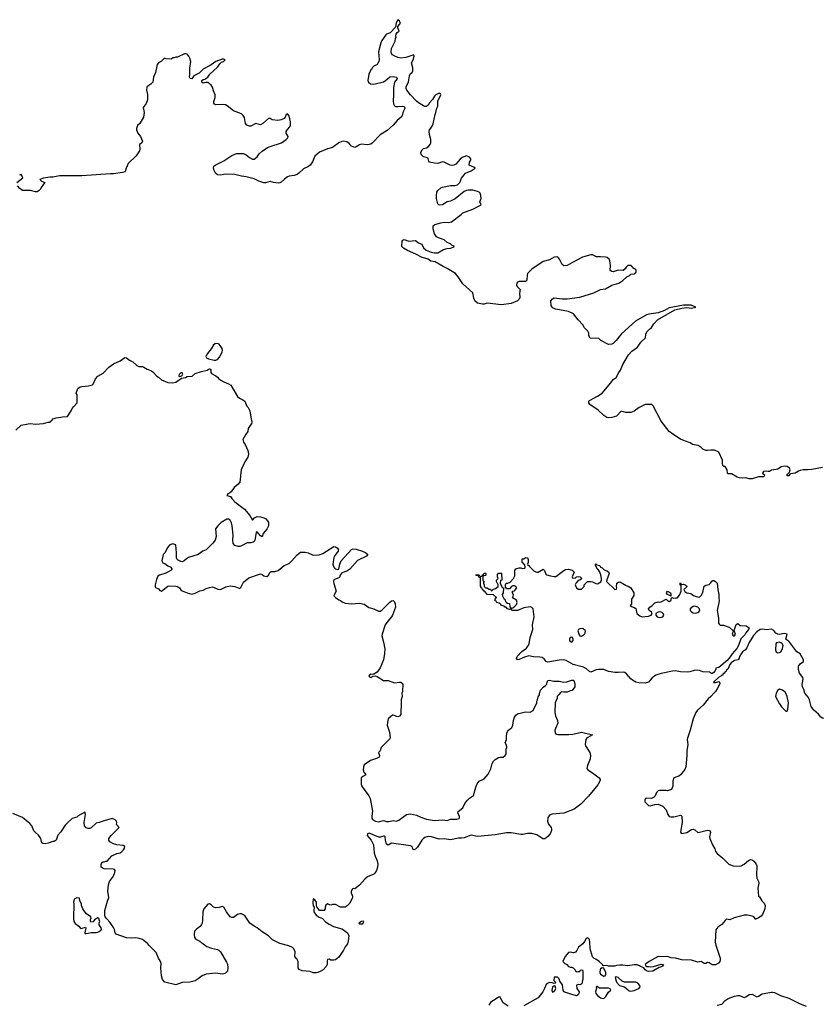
# Model space of a CAD drawing. Header units: inches. Extents: x 1980008 to 2252673, y 74414 to 260562.
# Tile 49 of 228: x 2059893 to 2069873, y 156093 to 168432. Entities that reach past the tile are written whole.
import ezdxf

# ---------------------------------------------------------------- set-up
doc = ezdxf.new("R2010")
doc.units = ezdxf.units.IN
doc.header["$MEASUREMENT"] = 0
for name, color, linetype in [('C0155', 7, 'Continuous'), ('C0156', 7, 'Continuous'), ('C0165', 7, 'Continuous'), ('C0166', 7, 'Continuous')]:
    doc.layers.add(name, color=color, linetype=linetype)

msp = doc.modelspace()

# ---------------------------------------------------------------- linework, layer by layer
at = {"layer": 'C0155', "color": 5, "elevation": 80}
msp.add_lwpolyline([(2060000, 158376), (2059930, 158434), (2059805, 158485)], dxfattribs=at)
at = {"layer": 'C0156', "color": 5, "elevation": 80}
for points in [[(2059858, 166390), (2059931, 166450), (2059921, 166481), (2059910, 166494), (2059890, 166483)], [(2060000, 166291), (2059930, 166291), (2059895, 166315), (2059865, 166350)], [(2059845, 163290), (2059911, 163349), (2060000, 163367)]]:
    msp.add_lwpolyline(points, dxfattribs=at)
at = {"layer": 'C0165', "color": 5}
for points, elevation in [([(2066669, 160000), (2066663, 159997), (2066650, 159974), (2066628, 159950), (2066628, 159930), (2066602, 159870), (2066599, 159750), (2066607, 159707), (2066629, 159649), (2066634, 159614), (2066604, 159550), (2066599, 159530), (2066602, 159490), (2066617, 159477), (2066633, 159473), (2066772, 159472), (2066823, 159477), (2066930, 159503), (2067068, 159470), (2067010, 159437), (2066996, 159424), (2066987, 159410), (2066976, 159350), (2066983, 159330), (2067035, 159250), (2067045, 159210), (2067038, 159170), (2067006, 159086), (2066999, 159050), (2067009, 159030), (2067070, 158992), (2067151, 158931), (2067166, 158910), (2067163, 158890), (2067136, 158844), (2067018, 158702), (2066921, 158599), (2066841, 158539), (2066710, 158487), (2066565, 158475), (2066530, 158462), (2066509, 158430), (2066504, 158390), (2066519, 158350), (2066550, 158308), (2066557, 158290), (2066557, 158270), (2066538, 158230), (2066510, 158195), (2066490, 158177), (2066470, 158167), (2066448, 158168), (2066370, 158215), (2066310, 158235), (2066255, 158235), (2066198, 158222), (2066170, 158221), (2066050, 158243), (2065990, 158242), (2065850, 158215), (2065630, 158195), (2065550, 158211), (2065461, 158179), (2065430, 158174), (2065390, 158176), (2065290, 158156), (2065210, 158167), (2065150, 158161), (2065053, 158193), (2065010, 158195), (2064970, 158183), (2064950, 158171), (2064932, 158150), (2064878, 158062), (2064850, 158037), (2064830, 158028), (2064818, 158038), (2064808, 158070), (2064790, 158079), (2064550, 158114), (2064510, 158088), (2064490, 158100), (2064476, 158150), (2064471, 158191), (2064459, 158199), (2064450, 158201), (2064413, 158187), (2064391, 158189), (2064270, 158237), (2064250, 158230), (2064248, 158208), (2064297, 158150), (2064325, 158090), (2064333, 157990), (2064345, 157950), (2064373, 157890), (2064379, 157850), (2064376, 157810), (2064365, 157770), (2064344, 157736), (2064330, 157724), (2064250, 157691), (2064217, 157663), (2064150, 157587), (2064090, 157541), (2064070, 157546), (2064061, 157539), (2064044, 157510), (2064044, 157490), (2064061, 157450), (2064061, 157430), (2064030, 157362), (2063995, 157325), (2063970, 157312), (2063910, 157312), (2063850, 157342), (2063810, 157342), (2063790, 157334), (2063764, 157344), (2063750, 157354), (2063730, 157334), (2063718, 157310), (2063718, 157290), (2063706, 157270), (2063650, 157267), (2063634, 157294), (2063615, 157315), (2063611, 157331), (2063610, 157372), (2063590, 157402), (2063570, 157414), (2063564, 157364), (2063570, 157328), (2063582, 157310), (2063577, 157270), (2063580, 157250), (2063606, 157210), (2063644, 157184), (2063688, 157170), (2063726, 157126), (2063770, 157098), (2063826, 157070), (2063930, 157038), (2063950, 157028), (2063970, 157008), (2063998, 156990), (2064015, 156950), (2064009, 156890), (2063998, 156850), (2063988, 156832), (2063970, 156814), (2063949, 156770), (2063890, 156685), (2063850, 156651), (2063830, 156644), (2063792, 156648), (2063770, 156657), (2063750, 156656), (2063743, 156637), (2063743, 156590), (2063734, 156566), (2063696, 156524), (2063658, 156502), (2063630, 156492), (2063610, 156486), (2063570, 156488), (2063530, 156503), (2063430, 156512), (2063394, 156530), (2063382, 156550), (2063382, 156630), (2063364, 156664), (2063352, 156672), (2063342, 156690), (2063343, 156750), (2063326, 156786), (2063310, 156803), (2063264, 156824), (2063150, 156855), (2063062, 156902), (2063010, 156951), (2062930, 157003), (2062870, 157051), (2062830, 157071), (2062778, 157110), (2062718, 157198), (2062695, 157215), (2062670, 157226), (2062650, 157228), (2062622, 157218), (2062570, 157181), (2062550, 157179), (2062530, 157191), (2062483, 157250), (2062450, 157312), (2062430, 157319), (2062390, 157304), (2062350, 157302), (2062323, 157310), (2062290, 157341), (2062270, 157351), (2062250, 157347), (2062201, 157290), (2062186, 157250), (2062183, 157150), (2062178, 157110), (2062170, 157091), (2062155, 157070), (2062106, 157034), (2062085, 157010), (2062078, 156970), (2062083, 156930), (2062099, 156910), (2062150, 156886), (2062190, 156850), (2062238, 156818), (2062295, 156795), (2062370, 156780), (2062389, 156770), (2062409, 156750), (2062483, 156623), (2062495, 156595), (2062502, 156550), (2062495, 156510), (2062470, 156484), (2062450, 156474), (2062430, 156471), (2062350, 156482), (2062230, 156472), (2062181, 156450), (2062130, 156411), (2062090, 156388), (2062026, 156370), (2061930, 156366), (2061850, 156336), (2061712, 156370), (2061684, 156404), (2061671, 156450), (2061663, 156550), (2061665, 156605), (2061658, 156630), (2061630, 156672), (2061603, 156743), (2061516, 156830), (2061496, 156856), (2061430, 156903), (2061390, 156917), (2061350, 156925), (2061290, 156921), (2061230, 156927), (2061101, 156970), (2061087, 156990), (2061081, 157030), (2061070, 157056), (2061023, 157123), (2060983, 157163), (2060965, 157190), (2060958, 157210), (2060958, 157270), (2060993, 157387), (2061011, 157430), (2060996, 157510), (2061005, 157590), (2061018, 157630), (2061056, 157684), (2061079, 157730), (2061091, 157771), (2061082, 157782), (2061065, 157785), (2060950, 157792), (2060914, 157810), (2060912, 157850), (2060930, 157878), (2060950, 157878), (2060973, 157887), (2060990, 157888), (2061048, 157952), (2061110, 157981), (2061150, 157993), (2061173, 158007), (2061195, 158030), (2061207, 158050), (2061211, 158070), (2061190, 158083), (2061110, 158090), (2061070, 158102), (2061021, 158130), (2061008, 158148), (2061011, 158170), (2061039, 158210), (2061138, 158310), (2061105, 158345), (2061111, 158370), (2061106, 158390), (2061090, 158403), (2061050, 158422), (2060950, 158393), (2060890, 158370), (2060850, 158362), (2060790, 158306), (2060770, 158296), (2060750, 158295), (2060724, 158304), (2060704, 158330), (2060700, 158370), (2060719, 158470), (2060710, 158502), (2060624, 158456), (2060610, 158436), (2060550, 158421), (2060490, 158368), (2060462, 158338), (2060407, 158253), (2060370, 158211), (2060349, 158151), (2060325, 158135), (2060310, 158134), (2060250, 158112), (2060210, 158105), (2060187, 158107), (2060170, 158118), (2060157, 158170), (2060150, 158183), (2060130, 158211), (2060090, 158244), (2060070, 158267), (2060043, 158330), (2060020, 158360), (2060000, 158376)], 80), ([(2064685, 160000), (2064681, 159990), (2064684, 159950), (2064672, 159908), (2064674, 159834), (2064666, 159770), (2064670, 159725), (2064650, 159702), (2064630, 159694), (2064570, 159717), (2064565, 159715), (2064509, 159670), (2064499, 159630), (2064497, 159590), (2064525, 159505), (2064534, 159430), (2064530, 159418), (2064422, 159310), (2064409, 159270), (2064389, 159250), (2064401, 159210), (2064395, 159190), (2064365, 159175), (2064286, 159150), (2064210, 159095), (2064201, 159070), (2064195, 159030), (2064204, 159004), (2064218, 158990), (2064228, 158970), (2064192, 158948), (2064173, 158930), (2064170, 158910), (2064172, 158850), (2064177, 158830), (2064265, 158705), (2064283, 158670), (2064314, 158514), (2064305, 158450), (2064306, 158430), (2064313, 158410), (2064349, 158389), (2064390, 158381), (2064450, 158396), (2064490, 158383), (2064516, 158384), (2064570, 158395), (2064610, 158389), (2064641, 158399), (2064741, 158470), (2064790, 158480), (2064865, 158465), (2064917, 158437), (2064990, 158413), (2065090, 158398), (2065190, 158404), (2065250, 158397), (2065290, 158412), (2065370, 158414), (2065397, 158423), (2065405, 158430), (2065401, 158450), (2065381, 158490), (2065387, 158510), (2065443, 158557), (2065470, 158610), (2065502, 158650), (2065530, 158677), (2065577, 158710), (2065606, 158814), (2065624, 158856), (2065650, 158889), (2065710, 158919), (2065761, 158979), (2065796, 159044), (2065813, 159110), (2065830, 159139), (2065850, 159159), (2065890, 159184), (2065910, 159189), (2065950, 159189), (2065976, 159210), (2065987, 159233), (2065988, 159290), (2065995, 159310), (2065990, 159342), (2065976, 159370), (2065991, 159410), (2065991, 159451), (2065998, 159490), (2066004, 159510), (2066016, 159530), (2066057, 159563), (2066073, 159590), (2066079, 159650), (2066090, 159690), (2066110, 159715), (2066130, 159732), (2066230, 159757), (2066290, 159752), (2066327, 159773), (2066372, 159870), (2066372, 159890), (2066382, 159910), (2066390, 159946), (2066405, 159970), (2066405, 159990), (2066408, 160000)], 80), ([(2068597, 160000), (2068552, 159950), (2068517, 159923), (2068457, 159843), (2068383, 159777), (2068365, 159750), (2068331, 159670), (2068291, 159529), (2068258, 159430), (2068256, 159410), (2068265, 159350), (2068251, 159270), (2068252, 159210), (2068240, 159070), (2068224, 159036), (2068170, 158970), (2068150, 158953), (2068089, 158931), (2068074, 158890), (2068074, 158826), (2068057, 158783), (2068010, 158766), (2067991, 158771), (2067909, 158771), (2067890, 158767), (2067872, 158748), (2067854, 158706), (2067835, 158685), (2067810, 158673), (2067750, 158676), (2067735, 158670), (2067725, 158650), (2067725, 158630), (2067770, 158585), (2067790, 158579), (2067850, 158597), (2067890, 158599), (2067950, 158577), (2067993, 158530), (2068013, 158470), (2068030, 158445), (2068050, 158441), (2068090, 158443), (2068170, 158464), (2068180, 158460), (2068189, 158449), (2068193, 158370), (2068172, 158252), (2068179, 158239), (2068190, 158233), (2068252, 158248), (2068310, 158282), (2068330, 158287), (2068350, 158281), (2068390, 158248), (2068409, 158249), (2068510, 158276), (2068533, 158273), (2068547, 158250), (2068535, 158190), (2068539, 158170), (2068574, 158090), (2068602, 158042), (2068610, 158009), (2068630, 157982), (2068703, 157923), (2068779, 157850), (2068830, 157830), (2068910, 157826), (2068930, 157830), (2068970, 157849), (2069025, 157895), (2069050, 157907), (2069070, 157903), (2069090, 157888), (2069121, 157850), (2069127, 157830), (2069123, 157710), (2069130, 157675), (2069149, 157630), (2069151, 157610), (2069141, 157550), (2069149, 157450), (2069160, 157440), (2069192, 157390), (2069220, 157360), (2069233, 157330), (2069228, 157290), (2069200, 157220), (2069181, 157199), (2069150, 157175), (2069118, 157162), (2069110, 157154), (2069107, 157170), (2069091, 157190), (2069070, 157199), (2069010, 157212), (2068970, 157210), (2068843, 157177), (2068790, 157152), (2068750, 157158), (2068730, 157145), (2068690, 157095), (2068639, 157061), (2068615, 157025), (2068605, 156870), (2068613, 156833), (2068669, 156670), (2068669, 156650), (2068663, 156630), (2068649, 156610), (2068610, 156588), (2068570, 156588), (2068530, 156611), (2068510, 156616), (2068490, 156604), (2068470, 156606), (2068430, 156631), (2068390, 156620), (2068310, 156645), (2068190, 156649), (2068110, 156670), (2068054, 156674), (2068010, 156691), (2067910, 156686), (2067890, 156691), (2067778, 156630), (2067748, 156610), (2067729, 156590), (2067736, 156576), (2067750, 156566), (2067770, 156568), (2067790, 156562), (2067835, 156565), (2067930, 156594), (2067958, 156590), (2067948, 156570), (2067930, 156561), (2067904, 156556), (2067826, 156510), (2067770, 156506), (2067754, 156510), (2067730, 156525), (2067712, 156552), (2067670, 156566), (2067656, 156576), (2067627, 156587), (2067590, 156587), (2067510, 156575), (2067450, 156583), (2067410, 156583), (2067370, 156579), (2067350, 156571), (2067270, 156571), (2067250, 156578), (2067210, 156574), (2067198, 156578), (2067194, 156590), (2067151, 156631), (2067110, 156659), (2067088, 156668), (2067068, 156688), (2067038, 156790), (2067036, 156870), (2067030, 156905), (2067010, 156926), (2066998, 156922), (2066990, 156918), (2066970, 156878), (2066950, 156852), (2066895, 156810), (2066874, 156766), (2066855, 156745), (2066830, 156738), (2066790, 156745), (2066770, 156742), (2066728, 156692), (2066698, 156630), (2066723, 156603), (2066746, 156590), (2066770, 156566), (2066790, 156558), (2066810, 156558), (2066826, 156550), (2066850, 156526), (2066862, 156502), (2066870, 156498), (2066890, 156506), (2066910, 156506), (2066918, 156522), (2066930, 156526), (2066942, 156522), (2066946, 156510), (2066948, 156410), (2066935, 156350), (2066910, 156338), (2066890, 156341), (2066869, 156331), (2066873, 156290), (2066903, 156250), (2066899, 156230), (2066890, 156211), (2066870, 156201), (2066798, 156218), (2066711, 156251), (2066701, 156270), (2066695, 156335), (2066661, 156381), (2066650, 156412), (2066631, 156431), (2066590, 156431), (2066586, 156390), (2066606, 156370), (2066602, 156358), (2066590, 156354), (2066564, 156364), (2066530, 156365), (2066505, 156355), (2066490, 156342), (2066469, 156290), (2066446, 156250), (2066388, 156172), (2066210, 156073)], 60), ([(2069376, 160000), (2069371, 159990), (2069363, 159950), (2069410, 159858), (2069439, 159819), (2069490, 159766), (2069510, 159765), (2069518, 159790), (2069523, 159870), (2069509, 159950), (2069487, 160000)], 60), ([(2070000, 159669), (2069950, 159680), (2069930, 159691), (2069902, 159730), (2069840, 159780), (2069807, 159827), (2069789, 159910), (2069770, 159943), (2069730, 159990), (2069727, 160000)], 60), ([(2068630, 156084), (2068690, 156096), (2068730, 156141), (2068770, 156164), (2068850, 156194), (2068890, 156203), (2068910, 156203), (2068970, 156179), (2068990, 156185), (2069030, 156215), (2069070, 156221), (2069130, 156188), (2069150, 156196), (2069194, 156226), (2069310, 156244), (2069330, 156245), (2069350, 156240), (2069424, 156204), (2069530, 156169), (2069670, 156097), (2069746, 156070)], 60), ([(2066011, 156071), (2065951, 156111), (2065910, 156185), (2065890, 156182), (2065850, 156151), (2065809, 156130), (2065790, 156115), (2065770, 156082)], 60)]:
    msp.add_lwpolyline(points, dxfattribs=dict(at, elevation=elevation))
for points, elevation in [([(2060610, 157428), (2060574, 157410), (2060567, 157373), (2060571, 157350), (2060565, 157170), (2060571, 157131), (2060590, 157105), (2060633, 157073), (2060650, 157051), (2060664, 157044), (2060718, 157058), (2060722, 157050), (2060707, 156987), (2060710, 156982), (2060721, 156981), (2060750, 156986), (2060790, 156993), (2060851, 156991), (2060870, 156995), (2060910, 157018), (2060917, 157030), (2060913, 157050), (2060889, 157090), (2060889, 157110), (2060895, 157130), (2060888, 157152), (2060888, 157168), (2060870, 157175), (2060831, 157150), (2060813, 157127), (2060784, 157124), (2060778, 157130), (2060778, 157138), (2060781, 157159), (2060788, 157170), (2060786, 157190), (2060730, 157228), (2060695, 157270), (2060682, 157290), (2060669, 157330), (2060668, 157350), (2060646, 157390), (2060642, 157422)], 80), ([(2064195, 157135), (2064174, 157130), (2064142, 157110), (2064150, 157102), (2064190, 157102), (2064206, 157130)], 80), ([(2067190, 156548), (2067170, 156538), (2067165, 156530), (2067161, 156490), (2067171, 156470), (2067210, 156445), (2067229, 156451), (2067235, 156470), (2067235, 156490), (2067210, 156546)], 60), ([(2067364, 156436), (2067354, 156430), (2067368, 156370), (2067409, 156329), (2067470, 156311), (2067530, 156263), (2067550, 156256), (2067590, 156265), (2067650, 156292), (2067668, 156310), (2067662, 156330), (2067639, 156359), (2067610, 156369), (2067570, 156372), (2067469, 156369), (2067441, 156381), (2067390, 156429)], 60), ([(2066590, 156326), (2066570, 156306), (2066558, 156270), (2066570, 156246), (2066590, 156252), (2066602, 156270), (2066608, 156290), (2066602, 156322)], 60), ([(2067130, 156318), (2067122, 156318), (2067114, 156310), (2067118, 156290), (2067107, 156253), (2067111, 156230), (2067130, 156203), (2067170, 156176), (2067188, 156168), (2067210, 156166), (2067235, 156190), (2067270, 156245), (2067298, 156270), (2067290, 156286), (2067270, 156295), (2067156, 156296), (2067143, 156303)], 60)]:
    msp.add_lwpolyline(points, close=True, dxfattribs=dict(at, elevation=elevation))
at = {"layer": 'C0166', "color": 5}
for points, elevation in [([(2069950, 162822), (2069817, 162797), (2069769, 162791), (2069710, 162791), (2069670, 162783), (2069650, 162776), (2069609, 162751), (2069550, 162742), (2069542, 162738), (2069530, 162714), (2069510, 162714), (2069502, 162730), (2069539, 162761), (2069544, 162790), (2069539, 162810), (2069510, 162831), (2069470, 162838), (2069432, 162828), (2069390, 162801), (2069370, 162794), (2069313, 162787), (2069286, 162770), (2069268, 162768), (2069250, 162775), (2069210, 162770), (2069201, 162750), (2069222, 162730), (2069219, 162710), (2069210, 162703), (2069150, 162704), (2069070, 162679), (2069050, 162678), (2069030, 162679), (2068990, 162690), (2068952, 162688), (2068912, 162692), (2068881, 162701), (2068810, 162739), (2068770, 162742), (2068762, 162750), (2068756, 162790), (2068731, 162831), (2068713, 162833), (2068704, 162844), (2068698, 162870), (2068698, 162910), (2068650, 163011), (2068596, 163036), (2068550, 163037), (2068510, 163033), (2068490, 163035), (2068452, 163050), (2068431, 163071), (2068395, 163095), (2068322, 163110), (2068292, 163130), (2068202, 163162), (2068170, 163176), (2068076, 163236), (2068030, 163271), (2067930, 163401), (2067830, 163592), (2067811, 163611), (2067730, 163611), (2067654, 163570), (2067590, 163525), (2067550, 163511), (2067488, 163508), (2067430, 163525), (2067370, 163465), (2067310, 163446), (2067270, 163441), (2067250, 163446), (2067211, 163470), (2067140, 163540), (2067034, 163610), (2067022, 163630), (2067022, 163650), (2067030, 163658), (2067130, 163713), (2067190, 163753), (2067300, 163880), (2067330, 163922), (2067365, 163950), (2067399, 164010), (2067421, 164039), (2067450, 164110), (2067519, 164230), (2067563, 164277), (2067635, 164330), (2067675, 164390), (2067733, 164447), (2067737, 164490), (2067750, 164519), (2067778, 164550), (2067810, 164575), (2067838, 164622), (2067885, 164670), (2068102, 164798), (2068190, 164817), (2068250, 164824), (2068310, 164818), (2068362, 164830), (2068306, 164854), (2068210, 164853), (2068144, 164844), (2068030, 164819), (2067972, 164788), (2067890, 164759), (2067777, 164743), (2067746, 164734), (2067608, 164652), (2067570, 164621), (2067430, 164490), (2067367, 164410), (2067330, 164376), (2067310, 164364), (2067270, 164360), (2067172, 164410), (2067150, 164435), (2067041, 164441), (2067022, 164470), (2067024, 164504), (2067011, 164530), (2066971, 164570), (2066947, 164610), (2066891, 164670), (2066830, 164746), (2066770, 164775), (2066610, 164803), (2066577, 164817), (2066562, 164830), (2066551, 164851), (2066547, 164910), (2066566, 164934), (2066590, 164945), (2066690, 164935), (2066750, 164935), (2066910, 164956), (2067085, 165010), (2067170, 165049), (2067230, 165061), (2067310, 165104), (2067398, 165130), (2067450, 165162), (2067498, 165210), (2067533, 165227), (2067550, 165244), (2067590, 165246), (2067618, 165270), (2067618, 165290), (2067610, 165302), (2067578, 165318), (2067574, 165330), (2067558, 165338), (2067552, 165352), (2067510, 165352), (2067489, 165331), (2067478, 165310), (2067452, 165288), (2067390, 165291), (2067330, 165271), (2067310, 165276), (2067291, 165290), (2067295, 165350), (2067287, 165410), (2067279, 165430), (2067251, 165450), (2067230, 165455), (2067170, 165460), (2067119, 165459), (2067070, 165484), (2067050, 165484), (2066945, 165455), (2066810, 165387), (2066750, 165351), (2066710, 165346), (2066690, 165362), (2066656, 165430), (2066641, 165450), (2066630, 165459), (2066590, 165457), (2066530, 165421), (2066450, 165401), (2066310, 165307), (2066255, 165250), (2066249, 165230), (2066246, 165174), (2066240, 165160), (2066230, 165151), (2066150, 165150), (2066130, 165142), (2066120, 165130), (2066116, 165110), (2066127, 165090), (2066164, 165050), (2066155, 165005), (2066158, 164950), (2066152, 164930), (2066131, 164909), (2066050, 164877), (2065930, 164857), (2065750, 164881), (2065712, 164868), (2065690, 164866), (2065630, 164881), (2065595, 164910), (2065581, 164941), (2065570, 165011), (2065443, 165123), (2065387, 165210), (2065351, 165251), (2065250, 165315), (2065198, 165338), (2065098, 165398), (2065044, 165404), (2065010, 165432), (2064970, 165445), (2064934, 165450), (2064854, 165494), (2064750, 165538), (2064702, 165570), (2064682, 165590), (2064685, 165655), (2064692, 165670), (2064710, 165676), (2064770, 165658), (2064850, 165664), (2064890, 165635), (2064930, 165618), (2064953, 165573), (2064985, 165545), (2065050, 165518), (2065090, 165509), (2065130, 165509), (2065202, 165550), (2065250, 165565), (2065294, 165570), (2065342, 165590), (2065306, 165606), (2065290, 165621), (2065250, 165638), (2065210, 165675), (2065138, 165698), (2065116, 165710), (2065091, 165750), (2065071, 165810), (2065072, 165850), (2065095, 165865), (2065170, 165885), (2065213, 165893), (2065271, 165889), (2065303, 165897), (2065425, 165990), (2065445, 166010), (2065570, 166058), (2065676, 166110), (2065658, 166150), (2065676, 166190), (2065671, 166230), (2065660, 166260), (2065650, 166271), (2065630, 166281), (2065570, 166295), (2065510, 166295), (2065489, 166291), (2065463, 166277), (2065350, 166188), (2065290, 166159), (2065250, 166150), (2065190, 166111), (2065150, 166107), (2065130, 166125), (2065115, 166190), (2065115, 166230), (2065121, 166270), (2065131, 166290), (2065170, 166323), (2065190, 166334), (2065290, 166353), (2065344, 166356), (2065376, 166364), (2065406, 166390), (2065430, 166448), (2065478, 166510), (2065550, 166536), (2065598, 166570), (2065583, 166583), (2065522, 166610), (2065530, 166646), (2065545, 166670), (2065545, 166690), (2065530, 166711), (2065490, 166725), (2065435, 166705), (2065410, 166686), (2065359, 166621), (2065333, 166607), (2065310, 166604), (2065286, 166610), (2065210, 166646), (2065190, 166650), (2065130, 166630), (2065090, 166632), (2065042, 166642), (2065028, 166648), (2065020, 166660), (2065010, 166692), (2065002, 166702), (2064950, 166715), (2064923, 166743), (2064919, 166770), (2064937, 166803), (2064950, 166816), (2064990, 166827), (2065010, 166840), (2065034, 166866), (2065044, 166890), (2065043, 166930), (2065027, 166993), (2065022, 167030), (2065028, 167050), (2065058, 167090), (2065073, 167127), (2065096, 167244), (2065107, 167270), (2065117, 167323), (2065130, 167350), (2065132, 167410), (2065169, 167490), (2065163, 167503), (2065150, 167512), (2065106, 167490), (2065088, 167472), (2065064, 167430), (2065028, 167392), (2065010, 167359), (2064990, 167345), (2064970, 167345), (2064950, 167353), (2064889, 167389), (2064863, 167410), (2064790, 167489), (2064743, 167550), (2064734, 167570), (2064735, 167590), (2064766, 167654), (2064777, 167730), (2064790, 167756), (2064808, 167770), (2064819, 167790), (2064818, 167830), (2064803, 167890), (2064824, 167930), (2064834, 167974), (2064830, 167991), (2064730, 167957), (2064670, 167951), (2064630, 167957), (2064594, 167974), (2064565, 167990), (2064551, 168010), (2064547, 168030), (2064551, 168069), (2064597, 168163), (2064603, 168197), (2064611, 168210), (2064605, 168230), (2064611, 168250), (2064621, 168270), (2064645, 168290), (2064631, 168330), (2064632, 168348), (2064652, 168370), (2064662, 168390), (2064650, 168412), (2064630, 168432), (2064610, 168394), (2064604, 168370), (2064605, 168350), (2064600, 168340), (2064534, 168266), (2064490, 168250), (2064479, 168241), (2064429, 168171), (2064416, 168144), (2064390, 168030), (2064396, 167930), (2064392, 167908), (2064370, 167871), (2064328, 167850), (2064308, 167830), (2064306, 167810), (2064290, 167802), (2064269, 167750), (2064254, 167670), (2064262, 167650), (2064288, 167630), (2064330, 167624), (2064450, 167655), (2064473, 167667), (2064530, 167714), (2064570, 167721), (2064613, 167710), (2064621, 167690), (2064589, 167650), (2064576, 167584), (2064577, 167490), (2064571, 167410), (2064577, 167377), (2064590, 167353), (2064606, 167346), (2064630, 167344), (2064690, 167350), (2064705, 167345), (2064717, 167330), (2064715, 167310), (2064695, 167270), (2064690, 167238), (2064672, 167210), (2064624, 167170), (2064570, 167111), (2064498, 167042), (2064410, 166990), (2064313, 166887), (2064290, 166871), (2064250, 166862), (2064170, 166871), (2064150, 166865), (2064110, 166838), (2064090, 166831), (2064050, 166845), (2064020, 166880), (2063990, 166900), (2063952, 166908), (2063930, 166907), (2063893, 166887), (2063810, 166831), (2063750, 166815), (2063650, 166770), (2063590, 166721), (2063561, 166650), (2063530, 166610), (2063510, 166594), (2063450, 166564), (2063390, 166507), (2063370, 166494), (2063330, 166479), (2063270, 166471), (2063250, 166463), (2063210, 166435), (2063170, 166397), (2063150, 166386), (2063130, 166384), (2063074, 166390), (2063030, 166403), (2062973, 166387), (2062950, 166387), (2062889, 166409), (2062830, 166439), (2062730, 166464), (2062670, 166471), (2062590, 166490), (2062470, 166496), (2062410, 166484), (2062370, 166486), (2062348, 166508), (2062330, 166542), (2062319, 166570), (2062324, 166596), (2062342, 166610), (2062450, 166663), (2062550, 166731), (2062610, 166756), (2062695, 166755), (2062730, 166739), (2062770, 166704), (2062810, 166684), (2062830, 166684), (2062870, 166715), (2062895, 166750), (2062930, 166785), (2062997, 166830), (2063030, 166844), (2063172, 166888), (2063231, 166930), (2063251, 166950), (2063256, 166970), (2063231, 167010), (2063231, 167030), (2063246, 167054), (2063279, 167090), (2063286, 167110), (2063286, 167150), (2063279, 167190), (2063265, 167230), (2063250, 167252), (2063230, 167242), (2063217, 167210), (2063205, 167195), (2063170, 167175), (2063128, 167168), (2063058, 167178), (2063030, 167192), (2063010, 167194), (2062941, 167130), (2062910, 167115), (2062850, 167131), (2062790, 167099), (2062770, 167099), (2062738, 167110), (2062721, 167130), (2062708, 167208), (2062693, 167233), (2062670, 167254), (2062571, 167290), (2062492, 167352), (2062470, 167364), (2062430, 167371), (2062350, 167367), (2062335, 167375), (2062327, 167387), (2062327, 167407), (2062341, 167459), (2062343, 167490), (2062322, 167542), (2062310, 167586), (2062291, 167611), (2062250, 167643), (2062223, 167643), (2062190, 167637), (2062175, 167650), (2062175, 167670), (2062190, 167681), (2062213, 167687), (2062248, 167712), (2062275, 167750), (2062370, 167836), (2062401, 167879), (2062421, 167899), (2062445, 167910), (2062466, 167930), (2062450, 167939), (2062430, 167937), (2062350, 167906), (2062293, 167867), (2062190, 167810), (2062140, 167760), (2062073, 167727), (2062049, 167689), (2062030, 167696), (2062021, 167710), (2062026, 167750), (2062023, 167823), (2062035, 167910), (2062026, 167950), (2062014, 167974), (2061990, 167998), (2061970, 168005), (2061956, 168004), (2061870, 167962), (2061850, 167962), (2061827, 167953), (2061810, 167952), (2061790, 167938), (2061730, 167941), (2061706, 167950), (2061669, 167911), (2061630, 167891), (2061617, 167870), (2061609, 167850), (2061594, 167770), (2061569, 167711), (2061559, 167650), (2061537, 167623), (2061484, 167590), (2061483, 167550), (2061495, 167495), (2061496, 167450), (2061493, 167427), (2061477, 167383), (2061439, 167330), (2061453, 167270), (2061444, 167210), (2061396, 167130), (2061370, 167105), (2061356, 167070), (2061356, 167050), (2061363, 167030), (2061373, 167010), (2061408, 166968), (2061432, 166910), (2061423, 166890), (2061392, 166868), (2061400, 166810), (2061392, 166790), (2061353, 166727), (2061252, 166628), (2061227, 166573), (2061213, 166527), (2061182, 166518), (2061070, 166500), (2061030, 166501), (2060670, 166474), (2060390, 166476), (2060310, 166459), (2060270, 166459), (2060190, 166445), (2060146, 166430), (2060166, 166410), (2060208, 166390), (2060190, 166372), (2060162, 166330), (2060155, 166310), (2060138, 166290), (2060110, 166276), (2060090, 166276), (2060030, 166291), (2060000, 166291)], 80), ([(2060000, 163367), (2060030, 163373), (2060090, 163363), (2060190, 163373), (2060250, 163389), (2060274, 163390), (2060278, 163402), (2060290, 163406), (2060312, 163428), (2060350, 163442), (2060410, 163449), (2060430, 163455), (2060490, 163458), (2060538, 163530), (2060550, 163558), (2060570, 163586), (2060612, 163630), (2060612, 163730), (2060602, 163750), (2060622, 163810), (2060652, 163830), (2060670, 163836), (2060757, 163843), (2060804, 163856), (2060814, 163866), (2060842, 163930), (2060870, 163965), (2060938, 164002), (2061010, 164079), (2061070, 164119), (2061150, 164157), (2061210, 164197), (2061230, 164194), (2061270, 164164), (2061310, 164144), (2061360, 164100), (2061386, 164086), (2061430, 164084), (2061450, 164077), (2061490, 164053), (2061537, 164037), (2061560, 164020), (2061610, 163964), (2061632, 163952), (2061670, 163919), (2061750, 163885), (2061810, 163883), (2061850, 163890), (2061922, 163938), (2061970, 163950), (2061990, 163960), (2062054, 163966), (2062090, 163997), (2062170, 164025), (2062242, 164038), (2062254, 164050), (2062270, 164058), (2062276, 164056), (2062286, 164050), (2062286, 164010), (2062298, 163998), (2062349, 163969), (2062372, 163952), (2062389, 163930), (2062414, 163914), (2062450, 163893), (2062510, 163869), (2062538, 163850), (2062623, 163710), (2062646, 163690), (2062690, 163668), (2062715, 163650), (2062738, 163590), (2062755, 163570), (2062776, 163530), (2062787, 163450), (2062803, 163390), (2062796, 163370), (2062755, 163310), (2062750, 163270), (2062721, 163230), (2062687, 163170), (2062697, 163137), (2062718, 163110), (2062752, 163032), (2062761, 162990), (2062752, 162950), (2062713, 162890), (2062666, 162790), (2062650, 162638), (2062629, 162610), (2062578, 162570), (2062543, 162517), (2062522, 162498), (2062502, 162490), (2062489, 162470), (2062535, 162455), (2062549, 162430), (2062589, 162390), (2062710, 162300), (2062777, 162217), (2062810, 162161), (2062836, 162190), (2062870, 162205), (2062910, 162202), (2062950, 162190), (2062975, 162175), (2062999, 162150), (2063009, 162129), (2063012, 162090), (2062990, 162047), (2062945, 161995), (2062930, 161952), (2062910, 161962), (2062891, 161990), (2062868, 162012), (2062855, 162005), (2062839, 161910), (2062830, 161894), (2062817, 161883), (2062790, 161874), (2062744, 161876), (2062670, 161837), (2062650, 161831), (2062630, 161831), (2062590, 161841), (2062568, 161868), (2062564, 161910), (2062568, 161972), (2062556, 162090), (2062548, 162128), (2062530, 162161), (2062510, 162174), (2062490, 162173), (2062417, 162130), (2062374, 162090), (2062348, 162050), (2062354, 161954), (2062342, 161910), (2062312, 161870), (2062251, 161809), (2062230, 161790), (2062189, 161770), (2062130, 161731), (2062008, 161692), (2061983, 161677), (2061950, 161646), (2061930, 161639), (2061910, 161641), (2061870, 161663), (2061856, 161690), (2061858, 161750), (2061850, 161850), (2061810, 161862), (2061775, 161850), (2061743, 161817), (2061730, 161782), (2061710, 161752), (2061689, 161730), (2061675, 161650), (2061686, 161626), (2061710, 161617), (2061750, 161589), (2061788, 161570), (2061799, 161550), (2061797, 161543), (2061788, 161530), (2061723, 161497), (2061646, 161470), (2061623, 161457), (2061605, 161415), (2061589, 161351), (2061590, 161326), (2061595, 161315), (2061630, 161298), (2061650, 161278), (2061670, 161269), (2061750, 161333), (2061770, 161339), (2061850, 161334), (2061870, 161329), (2061895, 161310), (2061910, 161288), (2061930, 161275), (2061989, 161249), (2062050, 161234), (2062090, 161245), (2062150, 161274), (2062190, 161284), (2062230, 161305), (2062270, 161317), (2062310, 161323), (2062330, 161318), (2062375, 161295), (2062410, 161292), (2062475, 161325), (2062530, 161338), (2062587, 161327), (2062650, 161302), (2062664, 161316), (2062698, 161382), (2062764, 161436), (2062910, 161486), (2062930, 161479), (2062950, 161464), (2062990, 161453), (2063010, 161469), (2063030, 161508), (2063043, 161517), (2063090, 161517), (2063132, 161530), (2063205, 161590), (2063270, 161619), (2063304, 161650), (2063370, 161726), (2063410, 161757), (2063470, 161761), (2063509, 161749), (2063570, 161723), (2063644, 161724), (2063690, 161741), (2063830, 161829), (2063850, 161825), (2063870, 161814), (2063889, 161790), (2063881, 161770), (2063843, 161717), (2063830, 161691), (2063818, 161610), (2063830, 161570), (2063850, 161549), (2063870, 161542), (2063892, 161548), (2063903, 161610), (2063921, 161650), (2064050, 161793), (2064070, 161801), (2064110, 161796), (2064189, 161770), (2064229, 161750), (2064255, 161730), (2064238, 161710), (2064126, 161654), (2064030, 161544), (2063990, 161519), (2063930, 161502), (2063909, 161471), (2063898, 161442), (2063830, 161411), (2063825, 161390), (2063827, 161367), (2063859, 161270), (2063839, 161241), (2063830, 161210), (2063850, 161189), (2063890, 161162), (2063910, 161155), (2063935, 161135), (2063970, 161119), (2064050, 161112), (2064150, 161118), (2064209, 161109), (2064267, 161067), (2064330, 161049), (2064370, 161027), (2064390, 161021), (2064410, 161021), (2064430, 161033), (2064530, 161134), (2064550, 161149), (2064570, 161153), (2064578, 161150), (2064590, 161138), (2064599, 161110), (2064601, 161070), (2064565, 160970), (2064553, 160947), (2064504, 160896), (2064473, 160850), (2064432, 160730), (2064430, 160710), (2064452, 160630), (2064467, 160547), (2064465, 160490), (2064449, 160409), (2064410, 160311), (2064370, 160256), (2064330, 160231), (2064314, 160226), (2064290, 160232), (2064268, 160210), (2064277, 160197), (2064290, 160189), (2064317, 160203), (2064350, 160208), (2064370, 160202), (2064450, 160152), (2064510, 160152), (2064590, 160123), (2064650, 160131), (2064670, 160129), (2064690, 160115), (2064692, 160108), (2064689, 160010), (2064685, 160000)], 80), ([(2069727, 160000), (2069719, 160030), (2069700, 160070), (2069695, 160105), (2069707, 160167), (2069704, 160190), (2069663, 160243), (2069650, 160290), (2069650, 160330), (2069670, 160358), (2069712, 160390), (2069711, 160410), (2069670, 160487), (2069630, 160511), (2069530, 160645), (2069511, 160651), (2069492, 160670), (2069510, 160732), (2069470, 160741), (2069412, 160728), (2069390, 160731), (2069365, 160745), (2069339, 160779), (2069313, 160793), (2069250, 160787), (2069193, 160793), (2069170, 160790), (2069130, 160759), (2069087, 160713), (2069030, 160627), (2069001, 160559), (2068985, 160535), (2068950, 160510), (2068930, 160484), (2068910, 160450), (2068907, 160430), (2068894, 160410), (2068850, 160400), (2068806, 160374), (2068788, 160350), (2068766, 160294), (2068750, 160282), (2068739, 160261), (2068730, 160258), (2068719, 160241), (2068704, 160230), (2068702, 160218), (2068690, 160216), (2068677, 160203), (2068647, 160190), (2068586, 160130), (2068590, 160124), (2068610, 160124), (2068650, 160139), (2068662, 160130), (2068665, 160110), (2068633, 160047), (2068610, 160015), (2068597, 160000)], 60), ([(2066408, 160000), (2066418, 160030), (2066450, 160069), (2066482, 160090), (2066495, 160105), (2066501, 160130), (2066511, 160149), (2066527, 160153), (2066583, 160143), (2066650, 160143), (2066710, 160130), (2066746, 160134), (2066810, 160154), (2066830, 160154), (2066835, 160150), (2066849, 160110), (2066849, 160070), (2066815, 160025), (2066790, 160022), (2066750, 160005), (2066710, 160005), (2066686, 160010), (2066669, 160000)], 80), ([(2069487, 160000), (2069485, 160005), (2069450, 160029), (2069410, 160042), (2069391, 160029), (2069376, 160000)], 60)]:
    msp.add_lwpolyline(points, dxfattribs=dict(at, elevation=elevation))
for points, elevation in [([(2062370, 164373), (2062341, 164370), (2062323, 164357), (2062293, 164307), (2062247, 164250), (2062225, 164210), (2062235, 164195), (2062260, 164180), (2062330, 164167), (2062350, 164167), (2062370, 164173), (2062398, 164202), (2062430, 164267), (2062433, 164290), (2062430, 164310), (2062405, 164350), (2062390, 164365)], 80), ([(2061910, 164008), (2061890, 163986), (2061886, 163970), (2061890, 163962), (2061910, 163965), (2061930, 163974), (2061935, 163990), (2061927, 164007)], 80), ([(2066370, 161507), (2066390, 161510), (2066450, 161546), (2066466, 161530), (2066483, 161483), (2066495, 161475), (2066541, 161461), (2066590, 161453), (2066610, 161456), (2066710, 161531), (2066730, 161541), (2066770, 161545), (2066813, 161533), (2066838, 161510), (2066814, 161450), (2066818, 161438), (2066850, 161434), (2066868, 161452), (2066890, 161454), (2066914, 161450), (2066934, 161430), (2066912, 161408), (2066890, 161406), (2066864, 161376), (2066854, 161350), (2066870, 161314), (2066890, 161294), (2066930, 161294), (2066966, 161330), (2066966, 161350), (2067008, 161392), (2067050, 161391), (2067070, 161386), (2067110, 161365), (2067130, 161361), (2067173, 161387), (2067181, 161410), (2067183, 161430), (2067175, 161475), (2067156, 161516), (2067140, 161540), (2067130, 161548), (2067106, 161590), (2067106, 161610), (2067110, 161612), (2067122, 161602), (2067162, 161590), (2067171, 161571), (2067190, 161562), (2067217, 161537), (2067250, 161525), (2067271, 161511), (2067276, 161490), (2067247, 161413), (2067246, 161390), (2067350, 161292), (2067370, 161294), (2067375, 161310), (2067369, 161329), (2067375, 161370), (2067395, 161385), (2067410, 161386), (2067430, 161379), (2067490, 161341), (2067514, 161334), (2067551, 161311), (2067585, 161250), (2067585, 161215), (2067556, 161170), (2067556, 161110), (2067542, 161090), (2067558, 161078), (2067590, 161067), (2067610, 161051), (2067626, 160990), (2067661, 160961), (2067692, 160948), (2067770, 160956), (2067804, 160970), (2067818, 160990), (2067809, 161009), (2067778, 161030), (2067769, 161050), (2067786, 161070), (2067818, 161090), (2067850, 161125), (2067890, 161138), (2067910, 161131), (2067930, 161138), (2067990, 161172), (2068014, 161150), (2068030, 161142), (2068050, 161154), (2068058, 161182), (2068068, 161192), (2068084, 161184), (2068115, 161185), (2068132, 161188), (2068142, 161198), (2068160, 161220), (2068178, 161270), (2068178, 161338), (2068166, 161350), (2068166, 161370), (2068170, 161374), (2068178, 161358), (2068190, 161354), (2068210, 161358), (2068230, 161351), (2068250, 161334), (2068250, 161326), (2068212, 161290), (2068226, 161266), (2068250, 161251), (2068300, 161240), (2068335, 161215), (2068370, 161202), (2068410, 161194), (2068430, 161214), (2068450, 161254), (2068470, 161332), (2068490, 161345), (2068530, 161352), (2068548, 161370), (2068563, 161397), (2068575, 161405), (2068590, 161406), (2068610, 161393), (2068630, 161370), (2068640, 161290), (2068652, 161230), (2068652, 161190), (2068658, 161150), (2068632, 161030), (2068648, 160930), (2068649, 160870), (2068656, 160856), (2068670, 160846), (2068710, 160843), (2068781, 160821), (2068830, 160774), (2068842, 160778), (2068869, 160851), (2068890, 160865), (2068921, 160841), (2068995, 160835), (2069031, 160810), (2069025, 160790), (2068991, 160750), (2068977, 160723), (2068926, 160674), (2068899, 160590), (2068876, 160550), (2068817, 160483), (2068793, 160447), (2068757, 160403), (2068650, 160314), (2068614, 160306), (2068614, 160294), (2068605, 160270), (2068596, 160264), (2068590, 160250), (2068570, 160239), (2068560, 160240), (2068537, 160257), (2068450, 160259), (2068410, 160276), (2068382, 160282), (2068344, 160276), (2068290, 160259), (2068256, 160256), (2068170, 160258), (2068110, 160270), (2068070, 160268), (2067930, 160240), (2067864, 160216), (2067817, 160183), (2067770, 160128), (2067730, 160117), (2067650, 160123), (2067613, 160130), (2067570, 160155), (2067550, 160172), (2067496, 160236), (2067473, 160253), (2067457, 160257), (2067390, 160250), (2067353, 160253), (2067270, 160265), (2067210, 160288), (2067150, 160290), (2067116, 160284), (2067050, 160255), (2067030, 160262), (2066996, 160296), (2066957, 160317), (2066827, 160350), (2066740, 160400), (2066710, 160408), (2066653, 160407), (2066510, 160382), (2066489, 160390), (2066464, 160424), (2066437, 160437), (2066410, 160445), (2066330, 160447), (2066270, 160459), (2066216, 160444), (2066150, 160413), (2066128, 160410), (2066115, 160430), (2066125, 160450), (2066185, 160515), (2066242, 160558), (2066261, 160579), (2066276, 160610), (2066290, 160691), (2066321, 160790), (2066317, 160850), (2066337, 160950), (2066324, 161050), (2066310, 161064), (2066290, 161074), (2066210, 161060), (2066130, 161028), (2066070, 161027), (2066058, 161030), (2066050, 161046), (2066030, 161042), (2066006, 161050), (2065988, 161068), (2065972, 161068), (2065962, 161082), (2065929, 161090), (2065922, 161102), (2065899, 161119), (2065870, 161129), (2065863, 161143), (2065849, 161150), (2065848, 161172), (2065866, 161190), (2065830, 161226), (2065750, 161229), (2065743, 161243), (2065729, 161250), (2065723, 161263), (2065710, 161269), (2065704, 161284), (2065690, 161289), (2065686, 161306), (2065678, 161310), (2065668, 161332), (2065666, 161430), (2065662, 161442), (2065647, 161447), (2065642, 161462), (2065610, 161466), (2065607, 161473), (2065650, 161474), (2065658, 161458), (2065670, 161454), (2065682, 161458), (2065690, 161474), (2065702, 161478), (2065710, 161494), (2065730, 161494), (2065734, 161490), (2065734, 161470), (2065730, 161466), (2065698, 161462), (2065694, 161450), (2065694, 161410), (2065698, 161398), (2065712, 161390), (2065702, 161378), (2065702, 161370), (2065714, 161350), (2065714, 161330), (2065730, 161314), (2065750, 161314), (2065770, 161294), (2065790, 161294), (2065798, 161278), (2065810, 161274), (2065830, 161294), (2065856, 161304), (2065886, 161330), (2065886, 161350), (2065876, 161376), (2065866, 161390), (2065866, 161410), (2065886, 161430), (2065878, 161450), (2065880, 161480), (2065890, 161494), (2065930, 161494), (2065934, 161410), (2065918, 161402), (2065914, 161370), (2065938, 161318), (2065954, 161310), (2065951, 161250), (2065938, 161230), (2065942, 161210), (2065960, 161180), (2065972, 161170), (2065978, 161138), (2065993, 161133), (2065998, 161118), (2066030, 161114), (2066033, 161073), (2066050, 161054), (2066070, 161062), (2066097, 161083), (2066115, 161105), (2066125, 161130), (2066117, 161157), (2066066, 161186), (2066075, 161205), (2066078, 161230), (2066068, 161250), (2066068, 161270), (2066090, 161274), (2066122, 161310), (2066110, 161328), (2066090, 161338), (2066070, 161338), (2066054, 161330), (2066030, 161298), (2066000, 161300), (2065987, 161307), (2065980, 161320), (2065978, 161350), (2065988, 161372), (2066010, 161372), (2066038, 161382), (2066078, 161430), (2066096, 161464), (2066098, 161530), (2066109, 161551), (2066150, 161562), (2066170, 161562), (2066190, 161554), (2066222, 161558), (2066226, 161570), (2066222, 161602), (2066207, 161607), (2066202, 161622), (2066186, 161630), (2066186, 161670), (2066190, 161674), (2066210, 161674), (2066229, 161691), (2066252, 161690), (2066262, 161670), (2066262, 161630), (2066254, 161610), (2066258, 161598), (2066270, 161594), (2066278, 161578), (2066290, 161571), (2066339, 161519)], 60), ([(2068050, 161206), (2068038, 161218), (2068009, 161229), (2067998, 161250), (2068008, 161272), (2068045, 161250), (2068051, 161229)], 60), ([(2068350, 161081), (2068330, 161077), (2068292, 161050), (2068291, 161030), (2068311, 161010), (2068330, 160999), (2068354, 160994), (2068390, 161005), (2068402, 161010), (2068415, 161030), (2068409, 161050), (2068388, 161070)], 60), ([(2067910, 161012), (2067890, 161009), (2067861, 160990), (2067861, 160970), (2067879, 160950), (2067910, 160940), (2067930, 160943), (2067949, 160950), (2067962, 160970), (2067955, 160990), (2067941, 161001), (2067929, 161009)], 60), ([(2066950, 160804), (2066910, 160799), (2066892, 160790), (2066885, 160775), (2066902, 160722), (2066911, 160711), (2066930, 160705), (2066969, 160730), (2066978, 160750), (2066981, 160770), (2066978, 160778)], 60), ([(2066810, 160695), (2066790, 160688), (2066781, 160670), (2066781, 160650), (2066790, 160638), (2066810, 160632), (2066828, 160650), (2066828, 160670), (2066818, 160690)], 60), ([(2068850, 160766), (2068830, 160766), (2068819, 160730), (2068830, 160711), (2068850, 160712), (2068859, 160730)], 60), ([(2069410, 160633), (2069376, 160624), (2069364, 160610), (2069362, 160530), (2069370, 160511), (2069382, 160502), (2069390, 160497), (2069410, 160501), (2069429, 160510), (2069437, 160523), (2069450, 160552), (2069457, 160590), (2069440, 160620)], 60)]:
    msp.add_lwpolyline(points, close=True, dxfattribs=dict(at, elevation=elevation))

doc.saveas('drawing.dxf')
